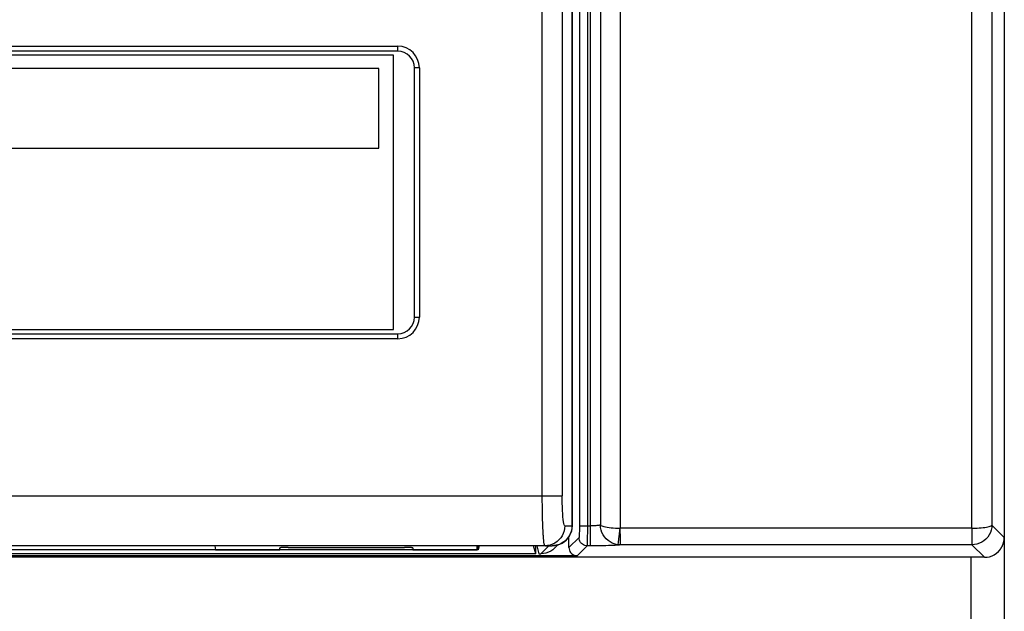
# Model space of a CAD drawing. Extents: x -4139 to -1089, y -1564 to 1941.
# Tile 103 of 160: x -2797 to -2738, y 1063 to 1099. Entities that reach past the tile are written whole.
import ezdxf

# ---------------------------------------------------------------- set-up
doc = ezdxf.new("R2010")
doc.units = 0
doc.header["$LTSCALE"] = 23.1
for name, color, linetype in [('01-IOBACK_CASE_4_1_AM_0', 7, 'CONTINUOUS'), ('03_IOCASE_4_1_AM_0', 7, 'CONTINUOUS'), ('DB272710_2_1_AM_0', 7, 'CONTINUOUS'), ('SE5M-TOP-COVER-P1-A__4_1_1', 7, 'CONTINUOUS'), ('X610_37_IO_BASE-20150120_3', 7, 'CONTINUOUS')]:
    doc.layers.add(name, color=color, linetype=linetype)

msp = doc.modelspace()

# ---------------------------------------------------------------- linework, layer by layer
at = {"layer": '01-IOBACK_CASE_4_1_AM_0', "color": 7}
for p, q in [((-2769.551, 1067.332), (-2769.551, 1067.086)), ((-2769.49, 1067.331), (-2769.551, 1067.086)), ((-2766.09, 1066.842), (-2766.212, 1067.331)), ((-2766.09, 1066.842), (-2766.09, 1067.332)), ((-2766.09, 1066.842), (-2851.69, 1066.843)), ((-2769.551, 1067.086), (-2848.228, 1067.086))]:
    msp.add_line(p, q, dxfattribs=at)
at = {"layer": '03_IOCASE_4_1_AM_0', "color": 2}
for p, q in [((-2763.895, 1068.532), (-2763.895, 1115.995)), ((-2765.691, 1070.332), (-2765.691, 1111.811)), ((-2764.496, 1111.812), (-2764.496, 1070.332)), ((-2843.39, 1097.382), (-2774.39, 1097.382)), ((-2774.39, 1097.082), (-2774.39, 1097.382)), ((-2773.09, 1096.082), (-2773.39, 1096.082)), ((-2773.09, 1096.082), (-2773.09, 1081.082)), ((-2773.39, 1081.082), (-2773.09, 1081.082)), ((-2774.39, 1079.782), (-2843.39, 1079.782)), ((-2774.39, 1079.782), (-2774.39, 1080.082)), ((-2852.759, 1070.331), (-2765.691, 1070.332)), ((-2765.691, 1070.332), (-2764.496, 1070.332)), ((-2764.338, 1068.532), (-2763.89, 1068.532)), ((-2763.895, 1068.532), (-2763.907, 1068.365)), ((-2765.298, 1067.332), (-2765.787, 1066.843)), ((-2765.378, 1067.342), (-2765.507, 1067.332)), ((-2765.224, 1067.372), (-2765.378, 1067.342))]:
    msp.add_line(p, q, dxfattribs=at)
at = {"layer": '03_IOCASE_4_1_AM_0', "color": 7}
for p, q in [((-2763.89, 1116.029), (-2763.89, 1068.532)), ((-2774.39, 1097.082), (-2843.39, 1097.082)), ((-2773.39, 1081.082), (-2773.39, 1096.082)), ((-2843.39, 1080.082), (-2774.39, 1080.082)), ((-2763.892, 1068.463), (-2763.89, 1068.532)), ((-2765.636, 1068.056), (-2765.645, 1068.21)), ((-2765.534, 1067.332), (-2852.246, 1067.332)), ((-2785.396, 1067.332), (-2785.359, 1067.087)), ((-2781.49, 1067.087), (-2781.49, 1067.204)), ((-2780.99, 1067.229), (-2773.99, 1067.229)), ((-2773.49, 1067.204), (-2773.49, 1067.087)), ((-2769.611, 1067.087), (-2769.605, 1067.332)), ((-2766.029, 1067.332), (-2765.894, 1066.843)), ((-2765.507, 1067.332), (-2765.534, 1067.332)), ((-2765.507, 1067.332), (-2765.096, 1067.332)), ((-2764.937, 1067.195), (-2764.749, 1067.383)), ((-2785.359, 1067.087), (-2781.49, 1067.087)), ((-2773.49, 1067.087), (-2769.611, 1067.087)), ((-2765.894, 1066.843), (-2765.787, 1066.843))]:
    msp.add_line(p, q, dxfattribs=at)
for points in [[(-2765.645, 1068.21), (-2765.656, 1068.429), (-2765.665, 1068.667), (-2765.673, 1068.92), (-2765.679, 1069.187), (-2765.684, 1069.464), (-2765.688, 1069.749), (-2765.69, 1070.039), (-2765.691, 1070.332)], [(-2764.449, 1069.066), (-2764.463, 1069.256), (-2764.475, 1069.456), (-2764.484, 1069.669), (-2764.49, 1069.888), (-2764.494, 1070.108), (-2764.496, 1070.332)], [(-2764.338, 1068.532), (-2764.358, 1068.547), (-2764.378, 1068.591), (-2764.397, 1068.666), (-2764.415, 1068.77), (-2764.432, 1068.904), (-2764.449, 1069.066)], [(-2765.096, 1067.332), (-2764.945, 1067.34), (-2764.794, 1067.369), (-2764.645, 1067.417), (-2764.502, 1067.485), (-2764.372, 1067.57), (-2764.253, 1067.671), (-2764.147, 1067.789), (-2764.057, 1067.92), (-2763.985, 1068.063), (-2763.932, 1068.214), (-2763.9, 1068.371), (-2763.892, 1068.463)], [(-2765.617, 1067.787), (-2765.622, 1067.849), (-2765.627, 1067.915), (-2765.632, 1067.983), (-2765.636, 1068.056)], [(-2765.534, 1067.332), (-2765.548, 1067.345), (-2765.563, 1067.383), (-2765.577, 1067.448), (-2765.591, 1067.537), (-2765.604, 1067.651), (-2765.617, 1067.787)], [(-2764.937, 1067.195), (-2765.055, 1067.091), (-2765.186, 1067.004), (-2765.327, 1066.934), (-2765.476, 1066.884), (-2765.629, 1066.853), (-2765.787, 1066.843)]]:
    msp.add_lwpolyline(points, dxfattribs=at)
at = {"layer": '03_IOCASE_4_1_AM_0', "color": 2}
for points in [[(-2764.338, 1068.532), (-2764.348, 1068.375), (-2764.379, 1068.221), (-2764.429, 1068.072), (-2764.498, 1067.932), (-2764.585, 1067.801), (-2764.688, 1067.683), (-2764.806, 1067.58), (-2764.936, 1067.492), (-2765.076, 1067.423), (-2765.224, 1067.372)], [(-2763.907, 1068.365), (-2763.939, 1068.21), (-2763.988, 1068.069), (-2764.051, 1067.94), (-2764.126, 1067.823), (-2764.211, 1067.719), (-2764.3, 1067.631), (-2764.393, 1067.557), (-2764.486, 1067.496), (-2764.579, 1067.447), (-2764.671, 1067.408), (-2764.761, 1067.378), (-2764.85, 1067.356), (-2764.936, 1067.342), (-2765.018, 1067.334), (-2765.096, 1067.332)]]:
    msp.add_lwpolyline(points, dxfattribs=at)
at = {"layer": '03_IOCASE_4_1_AM_0', "color": 7}
for points in [[(-2780.99, 1067.23, 0), (-2781, 1067.23, 0), (-2781, 1067.23, 0), (-2781.01, 1067.23, 0), (-2781.02, 1067.23, 0), (-2781.02, 1067.23, 0), (-2781.03, 1067.23, 0), (-2781.04, 1067.23, 0), (-2781.04, 1067.23, 0), (-2781.05, 1067.23, 0), (-2781.06, 1067.23, 0), (-2781.06, 1067.23, 0), (-2781.07, 1067.23, 0), (-2781.08, 1067.23, 0), (-2781.08, 1067.23, 0), (-2781.09, 1067.23, 0), (-2781.1, 1067.23, 0), (-2781.1, 1067.23, 0), (-2781.11, 1067.23, 0), (-2781.11, 1067.23, 0), (-2781.12, 1067.23, 0), (-2781.13, 1067.23, 0), (-2781.13, 1067.23, 0), (-2781.14, 1067.23, 0), (-2781.14, 1067.23, 0), (-2781.15, 1067.23, 0), (-2781.16, 1067.23, 0), (-2781.16, 1067.23, 0), (-2781.17, 1067.23, 0), (-2781.17, 1067.23, 0), (-2781.18, 1067.23, 0), (-2781.19, 1067.23, 0), (-2781.19, 1067.23, 0), (-2781.2, 1067.22, 0), (-2781.2, 1067.22, 0), (-2781.21, 1067.22, 0), (-2781.21, 1067.22, 0), (-2781.22, 1067.22, 0), (-2781.23, 1067.22, 0), (-2781.23, 1067.22, 0), (-2781.24, 1067.22, 0), (-2781.24, 1067.22, 0), (-2781.25, 1067.22, 0), (-2781.25, 1067.22, 0), (-2781.26, 1067.22, 0), (-2781.26, 1067.22, 0), (-2781.27, 1067.22, 0), (-2781.27, 1067.22, 0), (-2781.28, 1067.22, 0), (-2781.28, 1067.22, 0), (-2781.29, 1067.22, 0), (-2781.29, 1067.22, 0), (-2781.3, 1067.22, 0), (-2781.3, 1067.22, 0), (-2781.31, 1067.22, 0), (-2781.31, 1067.22, 0), (-2781.32, 1067.22, 0), (-2781.32, 1067.22, 0), (-2781.33, 1067.22, 0), (-2781.33, 1067.22, 0), (-2781.33, 1067.22, 0), (-2781.34, 1067.22, 0), (-2781.34, 1067.22, 0), (-2781.35, 1067.22, 0), (-2781.35, 1067.22, 0), (-2781.36, 1067.22, 0), (-2781.36, 1067.22, 0), (-2781.36, 1067.22, 0), (-2781.37, 1067.22, 0), (-2781.37, 1067.22, 0), (-2781.38, 1067.22, 0), (-2781.38, 1067.22, 0), (-2781.38, 1067.22, 0), (-2781.39, 1067.22, 0), (-2781.39, 1067.22, 0), (-2781.39, 1067.22, 0), (-2781.4, 1067.22, 0), (-2781.4, 1067.22, 0), (-2781.4, 1067.22, 0), (-2781.41, 1067.22, 0), (-2781.41, 1067.22, 0), (-2781.41, 1067.22, 0), (-2781.42, 1067.22, 0), (-2781.42, 1067.22, 0), (-2781.42, 1067.21, 0), (-2781.43, 1067.21, 0), (-2781.43, 1067.21, 0), (-2781.43, 1067.21, 0), (-2781.43, 1067.21, 0), (-2781.44, 1067.21, 0), (-2781.44, 1067.21, 0), (-2781.44, 1067.21, 0), (-2781.45, 1067.21, 0), (-2781.45, 1067.21, 0), (-2781.45, 1067.21, 0), (-2781.45, 1067.21, 0), (-2781.45, 1067.21, 0), (-2781.46, 1067.21, 0), (-2781.46, 1067.21, 0), (-2781.46, 1067.21, 0), (-2781.46, 1067.21, 0), (-2781.46, 1067.21, 0), (-2781.47, 1067.21, 0), (-2781.47, 1067.21, 0), (-2781.47, 1067.21, 0), (-2781.47, 1067.21, 0), (-2781.47, 1067.21, 0), (-2781.47, 1067.21, 0), (-2781.48, 1067.21, 0), (-2781.48, 1067.21, 0), (-2781.48, 1067.21, 0), (-2781.48, 1067.21, 0), (-2781.48, 1067.21, 0), (-2781.48, 1067.21, 0), (-2781.48, 1067.21, 0), (-2781.48, 1067.21, 0), (-2781.48, 1067.21, 0), (-2781.49, 1067.21, 0), (-2781.49, 1067.21, 0), (-2781.49, 1067.21, 0), (-2781.49, 1067.21, 0), (-2781.49, 1067.21, 0), (-2781.49, 1067.21, 0), (-2781.49, 1067.21, 0), (-2781.49, 1067.21, 0), (-2781.49, 1067.2, 0), (-2781.49, 1067.2, 0), (-2781.49, 1067.2, 0), (-2781.49, 1067.2, 0)], [(-2773.49, 1067.2, 0), (-2773.49, 1067.2, 0), (-2773.49, 1067.2, 0), (-2773.49, 1067.2, 0), (-2773.49, 1067.21, 0), (-2773.49, 1067.21, 0), (-2773.49, 1067.21, 0), (-2773.49, 1067.21, 0), (-2773.49, 1067.21, 0), (-2773.49, 1067.21, 0), (-2773.49, 1067.21, 0), (-2773.49, 1067.21, 0), (-2773.49, 1067.21, 0), (-2773.5, 1067.21, 0), (-2773.5, 1067.21, 0), (-2773.5, 1067.21, 0), (-2773.5, 1067.21, 0), (-2773.5, 1067.21, 0), (-2773.5, 1067.21, 0), (-2773.5, 1067.21, 0), (-2773.5, 1067.21, 0), (-2773.5, 1067.21, 0), (-2773.51, 1067.21, 0), (-2773.51, 1067.21, 0), (-2773.51, 1067.21, 0), (-2773.51, 1067.21, 0), (-2773.51, 1067.21, 0), (-2773.51, 1067.21, 0), (-2773.52, 1067.21, 0), (-2773.52, 1067.21, 0), (-2773.52, 1067.21, 0), (-2773.52, 1067.21, 0), (-2773.52, 1067.21, 0), (-2773.53, 1067.21, 0), (-2773.53, 1067.21, 0), (-2773.53, 1067.21, 0), (-2773.53, 1067.21, 0), (-2773.54, 1067.21, 0), (-2773.54, 1067.21, 0), (-2773.54, 1067.21, 0), (-2773.54, 1067.21, 0), (-2773.55, 1067.21, 0), (-2773.55, 1067.21, 0), (-2773.55, 1067.21, 0), (-2773.56, 1067.21, 0), (-2773.56, 1067.22, 0), (-2773.56, 1067.22, 0), (-2773.56, 1067.22, 0), (-2773.57, 1067.22, 0), (-2773.57, 1067.22, 0), (-2773.57, 1067.22, 0), (-2773.58, 1067.22, 0), (-2773.58, 1067.22, 0), (-2773.59, 1067.22, 0), (-2773.59, 1067.22, 0), (-2773.59, 1067.22, 0), (-2773.6, 1067.22, 0), (-2773.6, 1067.22, 0), (-2773.6, 1067.22, 0), (-2773.61, 1067.22, 0), (-2773.61, 1067.22, 0), (-2773.62, 1067.22, 0), (-2773.62, 1067.22, 0), (-2773.62, 1067.22, 0), (-2773.63, 1067.22, 0), (-2773.63, 1067.22, 0), (-2773.64, 1067.22, 0), (-2773.64, 1067.22, 0), (-2773.64, 1067.22, 0), (-2773.65, 1067.22, 0), (-2773.65, 1067.22, 0), (-2773.66, 1067.22, 0), (-2773.66, 1067.22, 0), (-2773.67, 1067.22, 0), (-2773.67, 1067.22, 0), (-2773.68, 1067.22, 0), (-2773.68, 1067.22, 0), (-2773.69, 1067.22, 0), (-2773.69, 1067.22, 0), (-2773.7, 1067.22, 0), (-2773.7, 1067.22, 0), (-2773.71, 1067.22, 0), (-2773.71, 1067.22, 0), (-2773.72, 1067.22, 0), (-2773.72, 1067.22, 0), (-2773.73, 1067.22, 0), (-2773.73, 1067.22, 0), (-2773.74, 1067.22, 0), (-2773.74, 1067.22, 0), (-2773.75, 1067.22, 0), (-2773.75, 1067.22, 0), (-2773.76, 1067.22, 0), (-2773.76, 1067.22, 0), (-2773.77, 1067.22, 0), (-2773.78, 1067.22, 0), (-2773.78, 1067.22, 0), (-2773.79, 1067.23, 0), (-2773.79, 1067.23, 0), (-2773.8, 1067.23, 0), (-2773.8, 1067.23, 0), (-2773.81, 1067.23, 0), (-2773.82, 1067.23, 0), (-2773.82, 1067.23, 0), (-2773.83, 1067.23, 0), (-2773.83, 1067.23, 0), (-2773.84, 1067.23, 0), (-2773.85, 1067.23, 0), (-2773.85, 1067.23, 0), (-2773.86, 1067.23, 0), (-2773.87, 1067.23, 0), (-2773.87, 1067.23, 0), (-2773.88, 1067.23, 0), (-2773.88, 1067.23, 0), (-2773.89, 1067.23, 0), (-2773.9, 1067.23, 0), (-2773.9, 1067.23, 0), (-2773.91, 1067.23, 0), (-2773.92, 1067.23, 0), (-2773.92, 1067.23, 0), (-2773.93, 1067.23, 0), (-2773.94, 1067.23, 0), (-2773.94, 1067.23, 0), (-2773.95, 1067.23, 0), (-2773.96, 1067.23, 0), (-2773.96, 1067.23, 0), (-2773.97, 1067.23, 0), (-2773.98, 1067.23, 0), (-2773.98, 1067.23, 0), (-2773.99, 1067.23, 0)]]:
    msp.add_polyline3d(points, dxfattribs=at)
at = {"layer": '03_IOCASE_4_1_AM_0', "color": 2}
for centre, start, end in [((-2774.39, 1096.082), 359.99993, 89.99993), ((-2774.39, 1081.082), 269.99993, 359.99993)]:
    msp.add_arc(centre, 1.3, start, end, dxfattribs=at)
at = {"layer": '03_IOCASE_4_1_AM_0', "color": 7}
for centre, start, end in [((-2774.39, 1096.082), 359.99993, 89.99993), ((-2774.39, 1081.082), 269.99993, 359.99993)]:
    msp.add_arc(centre, 1, start, end, dxfattribs=at)
at = {"layer": 'DB272710_2_1_AM_0', "color": 7}
for p, q in [((-2774.64, 1096.832), (-2844.047, 1096.832)), ((-2774.64, 1080.332), (-2774.64, 1096.832)), ((-2775.524, 1096.03), (-2827.568, 1096.03)), ((-2775.524, 1091.248), (-2775.524, 1096.03)), ((-2827.568, 1091.248), (-2775.524, 1091.248)), ((-2844.047, 1080.332), (-2774.64, 1080.332))]:
    msp.add_line(p, q, dxfattribs=at)
at = {"layer": 'SE5M-TOP-COVER-P1-A__4_1_1', "color": 7}
msp.add_line((-2737.89, 1067.831), (-2737.89, 412.517), dxfattribs=at)
at = {"layer": 'SE5M-TOP-COVER-P1-A__4_1_1', "color": 2}
msp.add_line((-2739.89, 412.517), (-2739.89, 1066.632), dxfattribs=at)
at = {"layer": 'X610_37_IO_BASE-20150120_3', "color": 2}
for p, q in [((-2762.79, 1067.325), (-2762.79, 1243.017)), ((-2739.834, 1068.386), (-2739.834, 1243.017)), ((-2762.198, 1241.817), (-2762.198, 1068.576)), ((-2738.635, 1241.817), (-2738.635, 1068.576)), ((-2762.959, 1068.371), (-2762.959, 1152.898)), ((-2763.459, 1068.524), (-2762.79, 1068.524)), ((-2739.834, 1068.384), (-2739.835, 1067.892)), ((-2737.89, 1067.831), (-2738.635, 1068.576)), ((-2763.482, 1067.824), (-2764.088, 1067.219)), ((-2761.108, 1067.539), (-2761.069, 1067.901)), ((-2761.069, 1067.901), (-2761.055, 1068.016)), ((-2763.588, 1066.719), (-2762.983, 1067.325)), ((-2762.594, 1067.325), (-2762.983, 1067.325)), ((-2761.124, 1067.391), (-2761.108, 1067.539)), ((-2739.84, 1067.527), (-2739.841, 1067.468)), ((-2739.841, 1067.383), (-2739.089, 1066.632))]:
    msp.add_line(p, q, dxfattribs=at)
at = {"layer": 'X610_37_IO_BASE-20150120_3', "color": 7}
for p, q in [((-2761.013, 1241.817), (-2761.013, 1068.386)), ((-2737.89, 1241.817), (-2737.89, 1067.831)), ((-2739.834, 1068.386), (-2761.013, 1068.386)), ((-2764.088, 1067.219), (-2764.088, 1067.875)), ((-2739.841, 1067.383), (-2760.993, 1067.383)), ((-2739.089, 1066.632), (-2853.89, 1066.632)), ((-2763.588, 1066.719), (-2853.759, 1066.719))]:
    msp.add_line(p, q, dxfattribs=at)
at = {"layer": 'X610_37_IO_BASE-20150120_3', "color": 2}
for points in [[(-2763.459, 1152.898), (-2763.459, 1068.433), (-2763.46, 1068.346), (-2763.461, 1068.261), (-2763.462, 1068.18), (-2763.464, 1068.105), (-2763.466, 1068.037), (-2763.468, 1067.977), (-2763.471, 1067.926), (-2763.473, 1067.884), (-2763.476, 1067.853), (-2763.479, 1067.833), (-2763.482, 1067.824)], [(-2762.983, 1067.325), (-2762.98, 1067.34), (-2762.977, 1067.374), (-2762.974, 1067.428), (-2762.971, 1067.499), (-2762.968, 1067.587), (-2762.966, 1067.69), (-2762.964, 1067.807), (-2762.962, 1067.936), (-2762.961, 1068.074), (-2762.959, 1068.371)], [(-2762.198, 1068.576), (-2762.218, 1068.567), (-2762.249, 1068.559), (-2762.291, 1068.552), (-2762.342, 1068.545), (-2762.403, 1068.539), (-2762.471, 1068.533), (-2762.545, 1068.529), (-2762.624, 1068.526), (-2762.706, 1068.524), (-2762.79, 1068.524)], [(-2761.124, 1067.391), (-2761.24, 1067.41), (-2761.362, 1067.443), (-2761.488, 1067.492), (-2761.613, 1067.558), (-2761.732, 1067.64), (-2761.844, 1067.739), (-2761.946, 1067.855), (-2762.034, 1067.986), (-2762.104, 1068.126), (-2762.155, 1068.274), (-2762.186, 1068.426), (-2762.198, 1068.576)], [(-2762.198, 1068.576), (-2762.166, 1068.552), (-2762.118, 1068.528), (-2762.056, 1068.506), (-2761.979, 1068.486), (-2761.888, 1068.466), (-2761.785, 1068.447), (-2761.673, 1068.43), (-2761.552, 1068.416), (-2761.422, 1068.405), (-2761.287, 1068.396), (-2761.15, 1068.391), (-2761.013, 1068.387)], [(-2761.055, 1068.016), (-2761.026, 1068.263), (-2761.012, 1068.387)], [(-2760.993, 1067.42), (-2760.993, 1067.603), (-2760.993, 1067.696), (-2760.991, 1067.793), (-2760.991, 1067.896), (-2760.993, 1068.008), (-2760.997, 1068.128), (-2761.004, 1068.255), (-2761.012, 1068.387)], [(-2738.635, 1068.576), (-2738.646, 1068.419), (-2738.678, 1068.266), (-2738.73, 1068.119), (-2738.8, 1067.979), (-2738.889, 1067.849), (-2738.994, 1067.731), (-2739.112, 1067.629), (-2739.243, 1067.543), (-2739.384, 1067.474), (-2739.533, 1067.424), (-2739.686, 1067.394), (-2739.841, 1067.384)], [(-2739.834, 1068.384), (-2739.743, 1068.384), (-2739.638, 1068.387), (-2739.518, 1068.392), (-2739.393, 1068.399), (-2739.274, 1068.409), (-2739.16, 1068.42), (-2739.056, 1068.434), (-2738.961, 1068.449), (-2738.873, 1068.466), (-2738.796, 1068.485), (-2738.732, 1068.506), (-2738.683, 1068.528), (-2738.65, 1068.552), (-2738.635, 1068.576)], [(-2762.983, 1067.325), (-2763.061, 1067.331), (-2763.137, 1067.349), (-2763.21, 1067.379), (-2763.276, 1067.42), (-2763.336, 1067.471), (-2763.387, 1067.531), (-2763.428, 1067.598), (-2763.458, 1067.67), (-2763.476, 1067.746), (-2763.482, 1067.824)], [(-2739.835, 1067.892), (-2739.838, 1067.69), (-2739.84, 1067.527)], [(-2760.993, 1067.383), (-2761.016, 1067.377), (-2761.059, 1067.37), (-2761.122, 1067.364), (-2761.205, 1067.358), (-2761.305, 1067.352), (-2761.423, 1067.346), (-2761.557, 1067.342), (-2761.705, 1067.337), (-2761.865, 1067.333), (-2762.036, 1067.33), (-2762.217, 1067.328), (-2762.403, 1067.326), (-2762.594, 1067.325)], [(-2760.993, 1067.383), (-2761.015, 1067.384), (-2761.037, 1067.384), (-2761.061, 1067.386), (-2761.083, 1067.387), (-2761.104, 1067.389), (-2761.124, 1067.391)], [(-2760.993, 1067.383), (-2760.993, 1067.394), (-2760.993, 1067.42)], [(-2739.841, 1067.468), (-2739.841, 1067.396), (-2739.841, 1067.384)]]:
    msp.add_lwpolyline(points, dxfattribs=at)
at = {"layer": 'X610_37_IO_BASE-20150120_3', "color": 7}
for points in [[(-2764.088, 1067.219), (-2764.082, 1067.139), (-2764.063, 1067.064), (-2764.033, 1066.991), (-2763.992, 1066.925), (-2763.942, 1066.865), (-2763.882, 1066.814), (-2763.816, 1066.774), (-2763.743, 1066.743), (-2763.668, 1066.725), (-2763.588, 1066.719)], [(-2739.089, 1066.632), (-2738.927, 1066.641), (-2738.774, 1066.671), (-2738.628, 1066.719), (-2738.491, 1066.788), (-2738.362, 1066.875), (-2738.241, 1066.983)]]:
    msp.add_lwpolyline(points, dxfattribs=at)
msp.add_polyline3d([(-2738.24, 1066.98, 0), (-2738.24, 1066.99, 0), (-2738.23, 1066.99, 0), (-2738.23, 1067, 0), (-2738.22, 1067, 0), (-2738.22, 1067.01, 0), (-2738.21, 1067.01, 0), (-2738.21, 1067.02, 0), (-2738.2, 1067.03, 0), (-2738.2, 1067.03, 0), (-2738.19, 1067.04, 0), (-2738.19, 1067.04, 0), (-2738.18, 1067.05, 0), (-2738.18, 1067.05, 0), (-2738.17, 1067.06, 0), (-2738.17, 1067.06, 0), (-2738.16, 1067.07, 0), (-2738.16, 1067.08, 0), (-2738.15, 1067.08, 0), (-2738.15, 1067.09, 0), (-2738.14, 1067.09, 0), (-2738.14, 1067.1, 0), (-2738.13, 1067.1, 0), (-2738.13, 1067.11, 0), (-2738.13, 1067.12, 0), (-2738.12, 1067.12, 0), (-2738.12, 1067.13, 0), (-2738.11, 1067.13, 0), (-2738.11, 1067.14, 0), (-2738.1, 1067.15, 0), (-2738.1, 1067.15, 0), (-2738.1, 1067.16, 0), (-2738.09, 1067.16, 0), (-2738.09, 1067.17, 0), (-2738.08, 1067.18, 0), (-2738.08, 1067.18, 0), (-2738.08, 1067.19, 0), (-2738.07, 1067.2, 0), (-2738.07, 1067.2, 0), (-2738.06, 1067.21, 0), (-2738.06, 1067.21, 0), (-2738.06, 1067.22, 0), (-2738.05, 1067.23, 0), (-2738.05, 1067.23, 0), (-2738.05, 1067.24, 0), (-2738.04, 1067.25, 0), (-2738.04, 1067.25, 0), (-2738.03, 1067.26, 0), (-2738.03, 1067.27, 0), (-2738.03, 1067.27, 0), (-2738.02, 1067.28, 0), (-2738.02, 1067.29, 0), (-2738.02, 1067.29, 0), (-2738.01, 1067.3, 0), (-2738.01, 1067.3, 0), (-2738.01, 1067.31, 0), (-2738, 1067.32, 0), (-2738, 1067.32, 0), (-2738, 1067.33, 0), (-2738, 1067.34, 0), (-2737.99, 1067.34, 0), (-2737.99, 1067.35, 0), (-2737.99, 1067.36, 0), (-2737.98, 1067.37, 0), (-2737.98, 1067.37, 0), (-2737.98, 1067.38, 0), (-2737.98, 1067.39, 0), (-2737.97, 1067.39, 0), (-2737.97, 1067.4, 0), (-2737.97, 1067.41, 0), (-2737.96, 1067.41, 0), (-2737.96, 1067.42, 0), (-2737.96, 1067.43, 0), (-2737.96, 1067.43, 0), (-2737.95, 1067.44, 0), (-2737.95, 1067.45, 0), (-2737.95, 1067.45, 0), (-2737.95, 1067.46, 0), (-2737.95, 1067.47, 0), (-2737.94, 1067.48, 0), (-2737.94, 1067.48, 0), (-2737.94, 1067.49, 0), (-2737.94, 1067.5, 0), (-2737.94, 1067.5, 0), (-2737.93, 1067.51, 0), (-2737.93, 1067.52, 0), (-2737.93, 1067.53, 0), (-2737.93, 1067.53, 0), (-2737.93, 1067.54, 0), (-2737.92, 1067.55, 0), (-2737.92, 1067.55, 0), (-2737.92, 1067.56, 0), (-2737.92, 1067.57, 0), (-2737.92, 1067.58, 0), (-2737.92, 1067.58, 0), (-2737.91, 1067.59, 0), (-2737.91, 1067.6, 0), (-2737.91, 1067.6, 0), (-2737.91, 1067.61, 0), (-2737.91, 1067.62, 0), (-2737.91, 1067.63, 0), (-2737.91, 1067.63, 0), (-2737.9, 1067.64, 0), (-2737.9, 1067.65, 0), (-2737.9, 1067.65, 0), (-2737.9, 1067.66, 0), (-2737.9, 1067.67, 0), (-2737.9, 1067.68, 0), (-2737.9, 1067.68, 0), (-2737.9, 1067.69, 0), (-2737.9, 1067.7, 0), (-2737.9, 1067.71, 0), (-2737.9, 1067.71, 0), (-2737.89, 1067.72, 0), (-2737.89, 1067.73, 0), (-2737.89, 1067.74, 0), (-2737.89, 1067.74, 0), (-2737.89, 1067.75, 0), (-2737.89, 1067.76, 0), (-2737.89, 1067.76, 0), (-2737.89, 1067.77, 0), (-2737.89, 1067.78, 0), (-2737.89, 1067.79, 0), (-2737.89, 1067.79, 0), (-2737.89, 1067.8, 0), (-2737.89, 1067.81, 0), (-2737.89, 1067.82, 0), (-2737.89, 1067.82, 0), (-2737.89, 1067.83, 0)], dxfattribs=at)

doc.saveas('drawing.dxf')
